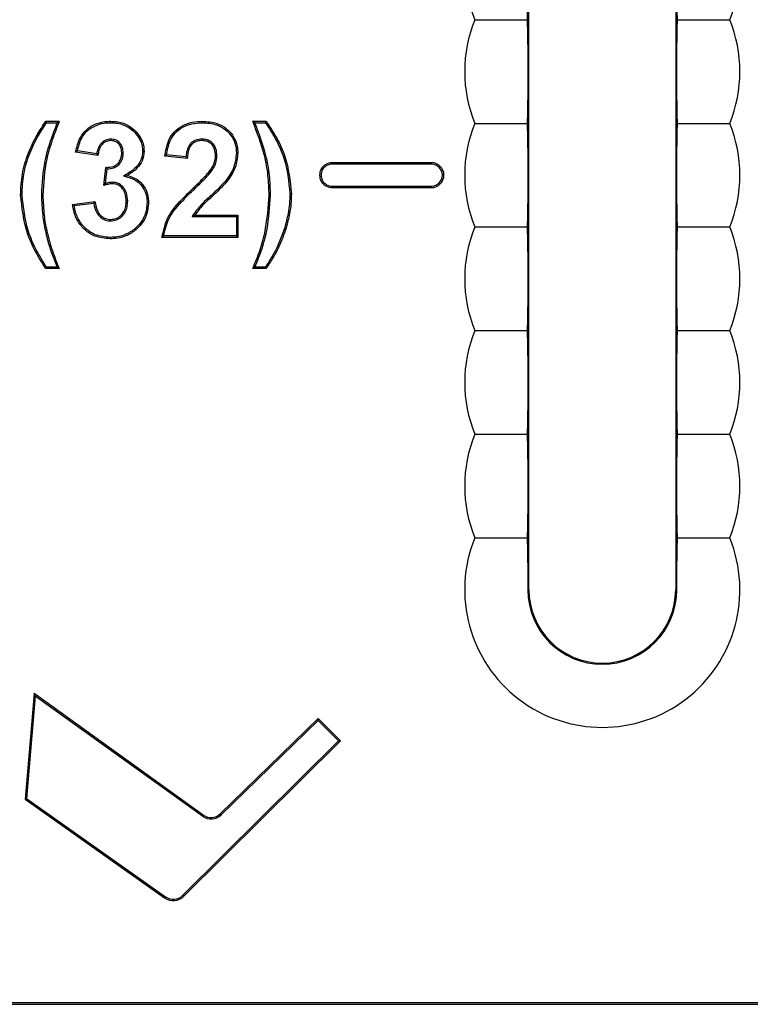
# Model space of a CAD drawing. Header units: inches. Extents: x 0.3 to 33.8, y 0.2 to 21.7.
# Tile 79 of 192: x 12.3193 to 12.4074, y 15.4373 to 15.5561. Entities that reach past the tile are written whole.
import ezdxf

# ---------------------------------------------------------------- set-up
doc = ezdxf.new("R2010")
doc.units = ezdxf.units.IN
doc.header["$MEASUREMENT"] = 0

msp = doc.modelspace()

# ---------------------------------------------------------------- linework, layer by layer
at = {"color": 7, "linetype": 'Continuous', "lineweight": 25}
for p, q in [((12.38070027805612, 15.48730063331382), (12.38070027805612, 15.58695394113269)), ((12.39840027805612, 15.58695394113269), (12.39840027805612, 15.48730063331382)), ((12.37417180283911, 15.55605063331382), (12.38048840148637, 15.55605063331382)), ((12.32252844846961, 15.54362565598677), (12.3224374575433, 15.54380063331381)), ((12.3224374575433, 15.54380063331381), (12.32405284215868, 15.54380063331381)), ((12.32252844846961, 15.54362565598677), (12.32379466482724, 15.54362565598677)), ((12.33023454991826, 15.54362559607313), (12.33023393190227, 15.54380063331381)), ((12.34129429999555, 15.54362563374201), (12.34129482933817, 15.54380063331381)), ((12.34738617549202, 15.54380063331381), (12.3490015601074, 15.54380063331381)), ((12.34764437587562, 15.54362565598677), (12.34891147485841, 15.54362565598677)), ((12.37417180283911, 15.54355063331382), (12.38048840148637, 15.54355063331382)), ((12.33319666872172, 15.5424218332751), (12.33332447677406, 15.54254141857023)), ((12.33025607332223, 15.54164247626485), (12.33025636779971, 15.54146729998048)), ((12.34123899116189, 15.54164246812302), (12.34123873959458, 15.54146729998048)), ((12.32050210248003, 15.53991854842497), (12.32033970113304, 15.53998372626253)), ((12.32871950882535, 15.53967242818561), (12.32602720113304, 15.54007627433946)), ((12.32857142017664, 15.53987157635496), (12.32623793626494, 15.54022159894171)), ((12.33176642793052, 15.53997447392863), (12.33159130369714, 15.539975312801)), ((12.33410855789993, 15.54021200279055), (12.33428361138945, 15.54021088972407)), ((12.3393273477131, 15.53950507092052), (12.33699186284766, 15.53973375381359)), ((12.3430741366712, 15.53962899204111), (12.34289899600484, 15.53963036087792)), ((12.34541628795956, 15.53999239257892), (12.34559130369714, 15.53999213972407)), ((12.33948873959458, 15.53931345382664), (12.33679643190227, 15.53957707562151)), ((12.35695027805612, 15.53862565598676), (12.35695027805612, 15.53880063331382)), ((12.36895027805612, 15.53880063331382), (12.35695027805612, 15.53880063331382)), ((12.36895027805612, 15.53862565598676), (12.35695027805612, 15.53862565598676)), ((12.36895027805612, 15.53862565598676), (12.36895027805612, 15.53880063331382)), ((12.3294374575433, 15.53606305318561), (12.32968986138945, 15.53823653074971)), ((12.329641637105, 15.53630439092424), (12.32984559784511, 15.5380607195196)), ((12.33180279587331, 15.53720159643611), (12.33226998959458, 15.53726898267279)), ((12.34251259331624, 15.53791617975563), (12.34236614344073, 15.53801217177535)), ((12.33050960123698, 15.53643729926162), (12.33050596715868, 15.53626217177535)), ((12.34409563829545, 15.53658814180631), (12.34423393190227, 15.53648092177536)), ((12.31956116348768, 15.53492440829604), (12.31938617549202, 15.53492443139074)), ((12.34034480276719, 15.53562563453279), (12.34022351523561, 15.53575175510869)), ((12.35187785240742, 15.53506536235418), (12.35205284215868, 15.53506465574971)), ((12.35695027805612, 15.53597561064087), (12.35695027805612, 15.53580063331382)), ((12.35695027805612, 15.53597561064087), (12.36895027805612, 15.53597561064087)), ((12.35695027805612, 15.53580063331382), (12.36895027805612, 15.53580063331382)), ((12.36895027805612, 15.53597561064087), (12.36895027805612, 15.53580063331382)), ((12.32190349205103, 15.53487096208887), (12.32207848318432, 15.53487114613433)), ((12.32566822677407, 15.53377739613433), (12.32836053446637, 15.53410832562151)), ((12.32586378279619, 15.53362513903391), (12.3282117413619, 15.53391374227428)), ((12.33230480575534, 15.53417451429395), (12.3321297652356, 15.53417282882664)), ((12.33464705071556, 15.53399586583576), (12.33482207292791, 15.53399614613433)), ((12.34953552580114, 15.53487110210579), (12.34936053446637, 15.53487114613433)), ((12.33025124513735, 15.53177941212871), (12.33025356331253, 15.53195447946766)), ((12.34007689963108, 15.53231796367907), (12.34038897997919, 15.53249294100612)), ((12.34007689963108, 15.53231796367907), (12.34541632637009, 15.53231796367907)), ((12.34038897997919, 15.53249294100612), (12.34559130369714, 15.53249294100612)), ((12.34541632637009, 15.53231796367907), (12.34559130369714, 15.53249294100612)), ((12.34541632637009, 15.53231796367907), (12.34541632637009, 15.52997561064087)), ((12.34559130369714, 15.53249294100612), (12.34559130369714, 15.52980063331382)), ((12.35124293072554, 15.53097245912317), (12.35141061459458, 15.53092242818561)), ((12.37417180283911, 15.53105063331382), (12.38048840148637, 15.53105063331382)), ((12.33019711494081, 15.52979615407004), (12.33019747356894, 15.52962114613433)), ((12.34559130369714, 15.52980063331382), (12.3364374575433, 15.52980063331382)), ((12.34541632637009, 15.52997561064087), (12.33663820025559, 15.52997561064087)), ((12.34541632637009, 15.52997561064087), (12.34559130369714, 15.52980063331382)), ((12.32286170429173, 15.52868992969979), (12.32302920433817, 15.52874053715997)), ((12.32405284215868, 15.52603140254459), (12.3224374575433, 15.52603140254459)), ((12.32379126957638, 15.52620637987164), (12.32252965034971, 15.52620637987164)), ((12.3490015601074, 15.52603140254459), (12.34738617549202, 15.52603140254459)), ((12.34890894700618, 15.52620637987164), (12.34764853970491, 15.52620637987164)), ((12.37417180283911, 15.51855063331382), (12.38048840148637, 15.51855063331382)), ((12.37417180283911, 15.50605063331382), (12.38048840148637, 15.50605063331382)), ((12.37417180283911, 15.49355063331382), (12.38048840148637, 15.49355063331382)), ((12.3805698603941, 15.48730063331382), (12.38070027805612, 15.48730063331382)), ((12.39853069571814, 15.48730063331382), (12.39840027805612, 15.48730063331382)), ((12.3210074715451, 15.4748037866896), (12.31992458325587, 15.46203649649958)), ((12.32115575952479, 15.47448171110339), (12.32010740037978, 15.46212152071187)), ((12.32115575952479, 15.47448171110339), (12.3210074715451, 15.4748037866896)), ((12.34142888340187, 15.46012521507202), (12.3210074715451, 15.4748037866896)), ((12.34132675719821, 15.45998313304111), (12.32115575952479, 15.47448171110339)), ((12.35527683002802, 15.47176078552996), (12.34347060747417, 15.46027692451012)), ((12.35527504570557, 15.47151494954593), (12.3435926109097, 15.46015149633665)), ((12.35527504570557, 15.47151494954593), (12.35527683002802, 15.47176078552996)), ((12.35771421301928, 15.46907248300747), (12.35527504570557, 15.47151494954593)), ((12.35796199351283, 15.46907199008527), (12.35527683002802, 15.47176078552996)), ((12.3389686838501, 15.45045037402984), (12.35771421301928, 15.46907248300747)), ((12.33909200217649, 15.45032623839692), (12.35796199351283, 15.46907199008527)), ((12.35771421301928, 15.46907248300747), (12.35796199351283, 15.46907199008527)), ((12.32010740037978, 15.46212152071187), (12.31992458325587, 15.46203649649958)), ((12.31992458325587, 15.46203649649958), (12.33675874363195, 15.45013147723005)), ((12.32010740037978, 15.46212152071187), (12.33685977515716, 15.45027433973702)), ((12.34132675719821, 15.45998313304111), (12.34142888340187, 15.46012521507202)), ((12.3435926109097, 15.46015149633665), (12.34347060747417, 15.46027692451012)), ((12.33685977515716, 15.45027433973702), (12.33675874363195, 15.45013147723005)), ((12.3389686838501, 15.45045037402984), (12.33909200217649, 15.45032623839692)), ((12.24523036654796, 15.43751882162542), (12.53955027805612, 15.43751882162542)), ((12.24610895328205, 15.43730063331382), (12.53955027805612, 15.43730063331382))]:
    msp.add_line(p, q, dxfattribs=at)
at = {"color": 7, "linetype": 'Continuous', "lineweight": 25, "flags": 128}
for points in [[(12.34764437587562, 15.54362565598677), (12.34751534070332, 15.54371314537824), (12.34738617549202, 15.54380063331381)], [(12.34891147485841, 15.54362565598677), (12.34895654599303, 15.54371314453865), (12.3490015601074, 15.54380063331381)], [(12.32252965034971, 15.52620637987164), (12.32248352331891, 15.52611889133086), (12.3224374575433, 15.52603140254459)], [(12.32379126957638, 15.52620637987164), (12.32392198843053, 15.52611889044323), (12.32405284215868, 15.52603140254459)], [(12.34764853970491, 15.52620637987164), (12.3475173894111, 15.526118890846), (12.34738617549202, 15.52603140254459)], [(12.34890894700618, 15.52620637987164), (12.3489552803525, 15.52611889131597), (12.3490015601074, 15.52603140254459)]]:
    msp.add_lwpolyline(points, dxfattribs=at)
at = {"color": 7, "linetype": 'Continuous', "lineweight": 25}
for centre, radius, start, end in [((12.38955027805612, 15.56230063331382), 0.01660000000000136, 157.8825750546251, 202.1174249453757), ((12.38955027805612, 15.56230063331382), 0.01659999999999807, 337.8825750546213, 22.11742494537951), ((12.38955027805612, 15.54980063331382), 0.01660000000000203, 157.8825750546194, 202.1174249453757), ((12.38955027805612, 15.54980063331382), 0.01659999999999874, 337.8825750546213, 22.1174249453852), ((12.38955027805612, 15.53730063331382), 0.01660000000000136, 157.8825750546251, 202.1174249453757), ((12.38955027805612, 15.53730063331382), 0.01659999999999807, 337.8825750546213, 22.11742494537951), ((12.35695027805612, 15.53730063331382), 0.001500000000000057, 90, 270.0000000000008), ((12.35695027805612, 15.53730063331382), 0.001325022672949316, 90, 270.0000000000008), ((12.36895027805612, 15.53730063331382), 0.001500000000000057, 270.0000000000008, 90), ((12.36895027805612, 15.53730063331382), 0.001325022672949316, 270.0000000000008, 90), ((12.38955027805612, 15.52480063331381), 0.01660000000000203, 157.8825750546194, 202.1174249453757), ((12.38955027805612, 15.52480063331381), 0.01659999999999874, 337.8825750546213, 22.1174249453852), ((12.38955027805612, 15.51230063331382), 0.01660000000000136, 157.8825750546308, 202.1174249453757), ((12.38955027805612, 15.51230063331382), 0.01659999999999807, 337.8825750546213, 22.11742494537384), ((12.38955027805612, 15.49980063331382), 0.01660000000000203, 157.8825750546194, 202.1174249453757), ((12.38955027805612, 15.49980063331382), 0.01659999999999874, 337.8825750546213, 22.1174249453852), ((12.38955027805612, 15.48730063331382), 0.01660000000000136, 157.8825750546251, 22.11742494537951), ((12.38955027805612, 15.48730063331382), 0.008980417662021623, 180, 0), ((12.38955027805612, 15.48730063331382), 0.008850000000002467, 180, 0), ((12.38955027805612, 15.48730063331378), 0.008850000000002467, 180, 0), ((12.34235920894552, 15.46141952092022), 0.001768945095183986, 234.2920472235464, 314.2070111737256), ((12.34235920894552, 15.46141952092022), 0.001593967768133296, 234.2920472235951, 314.2070111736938), ((12.33780948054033, 15.45161726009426), 0.001819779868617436, 234.732274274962, 314.8107605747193), ((12.33780948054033, 15.45161726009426), 0.001644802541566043, 234.7322742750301, 314.8107605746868)]:
    msp.add_arc(centre, radius, start, end, dxfattribs=at)
for points, knots in [([(12.38048840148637, 15.56855063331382), (12.38050945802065, 15.56758621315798), (12.3805479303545, 15.56582412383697), (12.38057564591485, 15.56284768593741), (12.38056100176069, 15.55956221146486), (12.3805196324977, 15.55738995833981), (12.380490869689, 15.55615648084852), (12.38048840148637, 15.55605063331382)], [0, 0, 0, 0, 0.2519807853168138, 0.4603933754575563, 0.6701424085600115, 0.9716941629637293, 0.9999999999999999, 0.9999999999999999, 0.9999999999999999, 0.9999999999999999]), ([(12.39861215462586, 15.55605063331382), (12.39859109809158, 15.55701505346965), (12.39855262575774, 15.55877714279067), (12.39852491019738, 15.56175358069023), (12.39853955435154, 15.56503905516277), (12.39858092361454, 15.56721130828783), (12.39860968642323, 15.56844478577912), (12.39861215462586, 15.56855063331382)], [0, 0, 0, 0, 0.251980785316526, 0.46039337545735, 0.6701424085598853, 0.9716941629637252, 1, 1, 1, 1]), ([(12.38048840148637, 15.55605063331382), (12.38050867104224, 15.55512410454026), (12.3805464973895, 15.55339504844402), (12.38057539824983, 15.55046009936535), (12.38056236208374, 15.5471792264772), (12.38052115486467, 15.54496196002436), (12.38049193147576, 15.54370273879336), (12.38048840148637, 15.54355063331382)], [0, 0, 0, 0, 0.2423631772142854, 0.452289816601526, 0.6637081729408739, 0.959378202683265, 1, 1, 1, 1]), ([(12.39861215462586, 15.54355063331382), (12.39859109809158, 15.54451505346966), (12.39855262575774, 15.54627714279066), (12.39852491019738, 15.54925358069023), (12.39853955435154, 15.55253905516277), (12.39858092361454, 15.55471130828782), (12.39860968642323, 15.55594478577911), (12.39861215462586, 15.55605063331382)], [0, 0, 0, 0, 0.2519807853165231, 0.460393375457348, 0.6701424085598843, 0.9716941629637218, 1, 1, 1, 1]), ([(12.39861215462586, 15.55605063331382), (12.40026971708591, 15.55605063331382), (12.40240802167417, 15.55605063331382), (12.40446605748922, 15.55605063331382), (12.40492875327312, 15.55605063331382)], [0, 0, 0, 0, 0.7751760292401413, 1, 1, 1, 1]), ([(12.32033970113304, 15.53998372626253), (12.32049530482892, 15.54035404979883), (12.32080659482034, 15.54109489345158), (12.32148270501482, 15.54238619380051), (12.32207257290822, 15.54326006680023), (12.3224374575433, 15.54380063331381)], [0, 0, 0, 0, 0.2759974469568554, 0.5521414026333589, 1, 1, 1, 1]), ([(12.32050210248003, 15.53991854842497), (12.32065776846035, 15.54028885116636), (12.32096918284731, 15.54102965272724), (12.3216261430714, 15.54228157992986), (12.32218935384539, 15.54312053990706), (12.32252844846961, 15.54362565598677)], [0, 0, 0, 0, 0.2845467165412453, 0.5692441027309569, 1, 1, 1, 1]), ([(12.32379466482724, 15.54362565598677), (12.32350919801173, 15.54287507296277), (12.32293803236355, 15.5413732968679), (12.32208994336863, 15.5384781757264), (12.32197587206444, 15.53627127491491), (12.32190349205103, 15.53487096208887)], [0, 0, 0, 0, 0.2674999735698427, 0.5352173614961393, 1, 1, 1, 1]), ([(12.32405284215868, 15.54380063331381), (12.32376374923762, 15.5430515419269), (12.32318535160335, 15.54155281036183), (12.32228473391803, 15.5386069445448), (12.32215933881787, 15.53633567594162), (12.32207848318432, 15.53487114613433)], [0, 0, 0, 0, 0.2619561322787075, 0.5241041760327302, 1, 1, 1, 1]), ([(12.32379466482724, 15.54362565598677), (12.32383761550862, 15.54365481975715), (12.32392351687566, 15.54371314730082), (12.32400973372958, 15.54377147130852), (12.32405284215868, 15.54380063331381)], [0, 0, 0, 0, 0.4999999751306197, 1, 1, 1, 1]), ([(12.32602720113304, 15.54007627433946), (12.32617417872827, 15.54069037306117), (12.32641243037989, 15.54168583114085), (12.32727980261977, 15.54282974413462), (12.32831126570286, 15.54346936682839), (12.32933293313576, 15.54376897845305), (12.32999389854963, 15.54379220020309), (12.33023393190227, 15.54380063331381)], [0, 0, 0, 0, 0.3031511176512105, 0.4914099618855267, 0.67942786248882, 0.8835824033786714, 1, 1, 1, 1]), ([(12.32623793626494, 15.54022159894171), (12.32637376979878, 15.5407499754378), (12.32660116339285, 15.54163450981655), (12.32737914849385, 15.5426774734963), (12.3283453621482, 15.54328851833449), (12.32933060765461, 15.54359189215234), (12.3299818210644, 15.54361617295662), (12.33023454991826, 15.54362559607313)], [0, 0, 0, 0, 0.2816635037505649, 0.4715218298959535, 0.6612041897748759, 0.8685170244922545, 0.9999999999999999, 0.9999999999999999, 0.9999999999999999, 0.9999999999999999]), ([(12.33023393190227, 15.54380063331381), (12.33053319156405, 15.54378697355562), (12.33129861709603, 15.54375203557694), (12.33242011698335, 15.54337124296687), (12.3330453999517, 15.54279749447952), (12.33332447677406, 15.54254141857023)], [0, 0, 0, 0, 0.2622320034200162, 0.6707187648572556, 1, 1, 1, 1]), ([(12.33023454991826, 15.54362559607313), (12.33052051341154, 15.54361275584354), (12.33125494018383, 15.54357977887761), (12.33233079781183, 15.54321737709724), (12.33293019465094, 15.54266666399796), (12.33319666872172, 15.5424218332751)], [0, 0, 0, 0, 0.261540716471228, 0.6717028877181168, 1, 1, 1, 1]), ([(12.33679643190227, 15.53957707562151), (12.33690025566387, 15.540240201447), (12.33706726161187, 15.54130687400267), (12.33787973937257, 15.54257997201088), (12.33889042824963, 15.54331226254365), (12.3400634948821, 15.5437365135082), (12.34088906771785, 15.54377950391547), (12.34129482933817, 15.54380063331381)], [0, 0, 0, 0, 0.289144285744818, 0.4651036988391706, 0.6413562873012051, 0.8237298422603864, 1, 1, 1, 1]), ([(12.33699186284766, 15.53973375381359), (12.33709303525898, 15.54031521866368), (12.33725936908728, 15.5412711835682), (12.33798982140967, 15.54243237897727), (12.3389300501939, 15.54313015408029), (12.34006150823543, 15.54355853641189), (12.34087752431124, 15.54360294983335), (12.34129429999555, 15.54362563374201)], [0, 0, 0, 0, 0.2717156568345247, 0.4467176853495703, 0.6220911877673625, 0.8069851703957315, 1, 1, 1, 1]), ([(12.34129429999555, 15.54362563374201), (12.3418810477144, 15.54358805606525), (12.34287754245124, 15.54352423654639), (12.3441287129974, 15.54283879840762), (12.34496052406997, 15.54192457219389), (12.34536848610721, 15.54090743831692), (12.34540299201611, 15.54024690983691), (12.34541628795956, 15.53999239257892)], [0, 0, 0, 0, 0.2830854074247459, 0.4807741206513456, 0.6783583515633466, 0.8760638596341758, 1, 1, 1, 1]), ([(12.34129482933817, 15.54380063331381), (12.34190137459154, 15.54376102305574), (12.34293731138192, 15.54369337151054), (12.34424067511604, 15.54297731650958), (12.34511189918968, 15.54201880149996), (12.3455405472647, 15.54095250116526), (12.34557717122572, 15.54025953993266), (12.34559130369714, 15.53999213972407)], [0, 0, 0, 0, 0.2802385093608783, 0.4786277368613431, 0.6769197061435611, 0.8753296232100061, 1, 1, 1, 1]), ([(12.34936053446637, 15.53487114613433), (12.34933695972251, 15.53567541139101), (12.34928978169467, 15.53728491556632), (12.348725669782, 15.54031642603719), (12.34791120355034, 15.54243496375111), (12.34738617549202, 15.54380063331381)], [0, 0, 0, 0, 0.2619609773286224, 0.5242390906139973, 1, 1, 1, 1]), ([(12.34953552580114, 15.53487110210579), (12.34951202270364, 15.53567531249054), (12.34946498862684, 15.53728468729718), (12.34891977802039, 15.54025434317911), (12.34813940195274, 15.54231713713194), (12.34764437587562, 15.54362565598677)], [0, 0, 0, 0, 0.2675193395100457, 0.535356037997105, 1, 1, 1, 1]), ([(12.34891147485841, 15.54362565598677), (12.34935499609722, 15.54295398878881), (12.35024244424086, 15.54161004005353), (12.35149805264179, 15.5387841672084), (12.3517291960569, 15.53652092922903), (12.35187785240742, 15.53506536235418)], [0, 0, 0, 0, 0.2628299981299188, 0.5259003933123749, 1, 1, 1, 1]), ([(12.3490015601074, 15.54380063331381), (12.34944839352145, 15.54313140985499), (12.35034254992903, 15.54179222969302), (12.35164737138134, 15.53891627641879), (12.35189262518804, 15.53658657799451), (12.35205284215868, 15.53506465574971)], [0, 0, 0, 0, 0.2572513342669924, 0.5147845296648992, 1, 1, 1, 1]), ([(12.38048840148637, 15.54355063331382), (12.38050867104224, 15.54262410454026), (12.3805464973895, 15.54089504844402), (12.38057539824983, 15.53796009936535), (12.38056236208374, 15.5346792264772), (12.38052115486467, 15.53246196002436), (12.38049193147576, 15.53120273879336), (12.38048840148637, 15.53105063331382)], [0, 0, 0, 0, 0.2423631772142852, 0.4522898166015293, 0.6637081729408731, 0.959378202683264, 1, 1, 1, 1]), ([(12.39861215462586, 15.53105063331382), (12.39859109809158, 15.53201505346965), (12.39855262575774, 15.53377714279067), (12.39852491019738, 15.53675358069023), (12.39853955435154, 15.54003905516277), (12.39858092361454, 15.54221130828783), (12.39860968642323, 15.54344478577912), (12.39861215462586, 15.54355063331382)], [0, 0, 0, 0, 0.2519807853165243, 0.4603933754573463, 0.6701424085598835, 0.971694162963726, 1, 1, 1, 1]), ([(12.39861215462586, 15.54355063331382), (12.40026971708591, 15.54355063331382), (12.40240802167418, 15.54355063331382), (12.40446605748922, 15.54355063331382), (12.40492875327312, 15.54355063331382)], [0, 0, 0, 0, 0.7751760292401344, 0.9999999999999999, 0.9999999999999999, 0.9999999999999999, 0.9999999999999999]), ([(12.33319666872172, 15.5424218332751), (12.33345023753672, 15.54209974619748), (12.33382882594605, 15.54161885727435), (12.33407496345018, 15.54082997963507), (12.33409720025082, 15.54042092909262), (12.33410855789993, 15.54021200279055)], [0, 0, 0, 0, 0.4980661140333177, 0.7436326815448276, 0.9999999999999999, 0.9999999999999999, 0.9999999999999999, 0.9999999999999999]), ([(12.33332447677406, 15.54254141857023), (12.33357830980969, 15.54222094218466), (12.3339708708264, 15.54172531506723), (12.33424400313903, 15.54089711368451), (12.33427020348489, 15.54044318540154), (12.33428361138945, 15.54021088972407)], [0, 0, 0, 0, 0.4718407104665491, 0.7297169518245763, 1, 1, 1, 1]), ([(12.33025607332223, 15.54164247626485), (12.33005389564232, 15.54162098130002), (12.32965530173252, 15.54157860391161), (12.32917151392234, 15.54123729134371), (12.32879035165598, 15.54073416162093), (12.32863311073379, 15.54025182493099), (12.32858180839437, 15.53993560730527), (12.32857142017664, 15.53987157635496)], [0, 0, 0, 0, 0.2249051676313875, 0.4434012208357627, 0.6401604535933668, 0.9271360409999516, 1, 1, 1, 1]), ([(12.33025636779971, 15.54146729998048), (12.33008546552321, 15.54145039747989), (12.32974215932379, 15.54141644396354), (12.32931723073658, 15.54112896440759), (12.32897019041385, 15.54069107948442), (12.32879095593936, 15.54018350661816), (12.32873940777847, 15.53981477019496), (12.32871950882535, 15.53967242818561)], [0, 0, 0, 0, 0.1954191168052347, 0.3925552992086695, 0.5703781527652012, 0.8341546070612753, 1, 1, 1, 1]), ([(12.33176642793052, 15.53997447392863), (12.33174943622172, 15.54021414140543), (12.33172033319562, 15.54062463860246), (12.33142861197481, 15.54113803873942), (12.33104696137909, 15.54147308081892), (12.3306273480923, 15.54162533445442), (12.33036165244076, 15.5416376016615), (12.33025607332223, 15.54164247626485)], [0, 0, 0, 0, 0.2819487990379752, 0.4829157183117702, 0.6843766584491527, 0.8745811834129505, 1, 1, 1, 1]), ([(12.33159130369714, 15.539975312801), (12.33157097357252, 15.54022822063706), (12.33153872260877, 15.5406294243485), (12.33123137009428, 15.54109144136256), (12.33088429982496, 15.54135955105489), (12.33053462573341, 15.54145564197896), (12.33032667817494, 15.54146435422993), (12.33025636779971, 15.54146729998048)], [0, 0, 0, 0, 0.3321121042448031, 0.5268504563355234, 0.7220126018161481, 0.9060080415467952, 1, 1, 1, 1]), ([(12.34123899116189, 15.54164246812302), (12.34099027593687, 15.54162257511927), (12.34055584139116, 15.54158782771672), (12.34001773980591, 15.54125831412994), (12.33961650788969, 15.54077335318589), (12.33940620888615, 15.54015640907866), (12.33935160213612, 15.53970539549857), (12.3393273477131, 15.53950507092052)], [0, 0, 0, 0, 0.2303493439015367, 0.4023545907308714, 0.574282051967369, 0.8109108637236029, 1, 1, 1, 1]), ([(12.34123873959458, 15.54146729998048), (12.34098854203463, 15.54144552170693), (12.34057200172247, 15.54140926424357), (12.34008187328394, 15.54107714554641), (12.33973288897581, 15.54060971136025), (12.33955006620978, 15.5399940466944), (12.33950830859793, 15.53953062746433), (12.33948873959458, 15.53931345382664)], [0, 0, 0, 0, 0.2370883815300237, 0.3947155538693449, 0.5522833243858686, 0.7901851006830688, 1, 1, 1, 1]), ([(12.34289899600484, 15.53963036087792), (12.34288251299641, 15.5399095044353), (12.34285584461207, 15.54036113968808), (12.34255671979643, 15.54091858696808), (12.3421753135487, 15.54126005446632), (12.3417119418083, 15.54144287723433), (12.34139507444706, 15.54145923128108), (12.34123873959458, 15.54146729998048)], [0, 0, 0, 0, 0.2955569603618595, 0.4781910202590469, 0.6616268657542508, 0.8330547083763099, 1, 1, 1, 1]), ([(12.3430741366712, 15.53962899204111), (12.34305626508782, 15.53992386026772), (12.34302667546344, 15.54041206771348), (12.34270187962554, 15.54102276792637), (12.34227614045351, 15.54140770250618), (12.34176136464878, 15.54161436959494), (12.34141015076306, 15.54163326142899), (12.34123899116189, 15.54164246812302)], [0, 0, 0, 0, 0.2845587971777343, 0.4711383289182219, 0.6584573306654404, 0.8335535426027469, 1, 1, 1, 1]), ([(12.31938617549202, 15.53492443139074), (12.31942754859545, 15.53577312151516), (12.31949023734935, 15.53705906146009), (12.31988674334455, 15.53874464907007), (12.32018821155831, 15.53956932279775), (12.32033970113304, 15.53998372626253)], [0, 0, 0, 0, 0.4912553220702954, 0.744352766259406, 1, 1, 1, 1]), ([(12.31956116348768, 15.53492440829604), (12.31960195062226, 15.53576216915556), (12.31966375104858, 15.53703153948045), (12.32005499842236, 15.53869544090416), (12.32035257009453, 15.53950948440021), (12.32050210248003, 15.53991854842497)], [0, 0, 0, 0, 0.4912594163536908, 0.7443533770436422, 0.9999999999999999, 0.9999999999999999, 0.9999999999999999, 0.9999999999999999]), ([(12.32623793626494, 15.54022159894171), (12.32620275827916, 15.54019738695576), (12.32613240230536, 15.5401489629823), (12.32606226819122, 15.54010050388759), (12.32602720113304, 15.54007627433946)], [0, 0, 0, 0, 0.4999999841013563, 1, 1, 1, 1]), ([(12.32857142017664, 15.53987157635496), (12.32859592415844, 15.5398384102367), (12.32864493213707, 15.53977207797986), (12.32869464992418, 15.53970564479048), (12.32871950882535, 15.53967242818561)], [0, 0, 0, 0, 0.4999998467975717, 1, 1, 1, 1]), ([(12.32968986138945, 15.53823653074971), (12.32999550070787, 15.53824895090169), (12.33046880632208, 15.53826818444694), (12.33103269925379, 15.53858715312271), (12.33136044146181, 15.53897654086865), (12.33156402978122, 15.53945537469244), (12.33158218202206, 15.53980142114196), (12.33159130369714, 15.539975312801)], [0, 0, 0, 0, 0.3083721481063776, 0.4775376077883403, 0.6468291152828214, 0.8225282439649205, 1, 1, 1, 1]), ([(12.32984559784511, 15.5380607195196), (12.33011647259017, 15.53808436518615), (12.33057200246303, 15.53812413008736), (12.33113955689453, 15.53844508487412), (12.33150682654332, 15.53887481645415), (12.33173496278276, 15.53940307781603), (12.33175597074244, 15.53978457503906), (12.33176642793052, 15.53997447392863)], [0, 0, 0, 0, 0.2647545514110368, 0.4452375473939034, 0.6258395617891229, 0.8137531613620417, 1, 1, 1, 1]), ([(12.33410855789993, 15.54021200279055), (12.33407493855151, 15.53987012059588), (12.33400745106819, 15.53918382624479), (12.33336410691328, 15.53819956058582), (12.3325431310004, 15.53761858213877), (12.33197571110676, 15.53729898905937), (12.33180279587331, 15.53720159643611)], [0, 0, 0, 0, 0.2545786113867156, 0.5110411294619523, 0.8509949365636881, 1, 1, 1, 1]), ([(12.33428361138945, 15.54021088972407), (12.33423811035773, 15.53980584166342), (12.33415126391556, 15.53903273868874), (12.33339773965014, 15.53797782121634), (12.33267850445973, 15.53752575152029), (12.33226998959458, 15.53726898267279)], [0, 0, 0, 0, 0.3222345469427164, 0.6150393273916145, 1, 1, 1, 1]), ([(12.33699186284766, 15.53973375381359), (12.33695921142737, 15.53970764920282), (12.33689390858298, 15.53965543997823), (12.33682892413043, 15.53960319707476), (12.33679643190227, 15.53957707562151)], [0, 0, 0, 0, 0.4999999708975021, 1, 1, 1, 1]), ([(12.34236614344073, 15.53801217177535), (12.34244725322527, 15.53814774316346), (12.34260969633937, 15.53841925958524), (12.34283800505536, 15.53895274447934), (12.34287565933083, 15.53937108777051), (12.34289899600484, 15.53963036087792)], [0, 0, 0, 0, 0.2749384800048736, 0.5506347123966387, 0.9999999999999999, 0.9999999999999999, 0.9999999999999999, 0.9999999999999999]), ([(12.34251259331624, 15.53791617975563), (12.34259374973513, 15.53805170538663), (12.34275626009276, 15.53832308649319), (12.3430032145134, 15.53888443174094), (12.34304625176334, 15.53933624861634), (12.3430741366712, 15.53962899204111)], [0, 0, 0, 0, 0.2599282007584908, 0.5204890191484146, 1, 1, 1, 1]), ([(12.34541628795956, 15.53999239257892), (12.34535637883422, 15.53941128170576), (12.34526258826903, 15.53850152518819), (12.34467940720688, 15.53739250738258), (12.34429173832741, 15.53685834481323), (12.34409563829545, 15.53658814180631)], [0, 0, 0, 0, 0.4663153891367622, 0.7300387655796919, 1, 1, 1, 1]), ([(12.34559130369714, 15.53999213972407), (12.34552863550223, 15.53938718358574), (12.34543116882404, 15.53844630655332), (12.34483044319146, 15.53730307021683), (12.34443429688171, 15.53675707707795), (12.34423393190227, 15.53648092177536)], [0, 0, 0, 0, 0.4709066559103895, 0.7323923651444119, 1, 1, 1, 1]), ([(12.3393273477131, 15.53950507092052), (12.33934672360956, 15.53948188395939), (12.33938308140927, 15.5394383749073), (12.33943700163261, 15.53937449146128), (12.33947149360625, 15.53933379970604), (12.33948873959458, 15.53931345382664)], [0, 0, 0, 0, 0.3632546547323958, 0.6816272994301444, 1, 1, 1, 1]), ([(12.32984559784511, 15.5380607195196), (12.32982894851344, 15.53807927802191), (12.3297946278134, 15.5381175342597), (12.32974272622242, 15.53817622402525), (12.32970748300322, 15.53821642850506), (12.32968986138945, 15.53823653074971)], [0, 0, 0, 0, 0.3202282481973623, 0.6601140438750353, 1, 1, 1, 1]), ([(12.33226998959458, 15.53726898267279), (12.33266252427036, 15.53714433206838), (12.33344804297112, 15.53689488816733), (12.33428191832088, 15.53602823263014), (12.3347553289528, 15.53502248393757), (12.33480004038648, 15.53433494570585), (12.33482207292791, 15.53399614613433)], [0, 0, 0, 0, 0.2714696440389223, 0.5432500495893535, 0.7749264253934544, 0.9999999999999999, 0.9999999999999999, 0.9999999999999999, 0.9999999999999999]), ([(12.34022351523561, 15.53575175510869), (12.34051144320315, 15.53603147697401), (12.3410275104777, 15.53653283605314), (12.34176580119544, 15.53726582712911), (12.34216575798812, 15.53776305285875), (12.34236614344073, 15.53801217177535)], [0, 0, 0, 0, 0.3864093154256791, 0.6925801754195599, 1, 1, 1, 1]), ([(12.34034480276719, 15.53562563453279), (12.34063272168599, 15.53590536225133), (12.34115344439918, 15.53641127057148), (12.34190112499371, 15.53715347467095), (12.3423084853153, 15.53766158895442), (12.34251259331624, 15.53791617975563)], [0, 0, 0, 0, 0.3815989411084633, 0.6901499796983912, 1, 1, 1, 1]), ([(12.329641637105, 15.53630439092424), (12.3296211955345, 15.53628058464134), (12.3295803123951, 15.53623297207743), (12.32951225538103, 15.53615255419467), (12.32946459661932, 15.53609552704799), (12.3294374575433, 15.53606305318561)], [0, 0, 0, 0, 0.3009702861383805, 0.6019405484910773, 1, 1, 1, 1]), ([(12.33050596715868, 15.53626217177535), (12.33040425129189, 15.53625837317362), (12.33020077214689, 15.53625077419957), (12.32984293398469, 15.53618042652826), (12.32959135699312, 15.53610760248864), (12.3294374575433, 15.53606305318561)], [0, 0, 0, 0, 0.2795804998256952, 0.5592913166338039, 1, 1, 1, 1]), ([(12.33050960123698, 15.53643729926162), (12.33040789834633, 15.53643399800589), (12.33021045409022, 15.53642758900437), (12.3299209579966, 15.53637460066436), (12.32973491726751, 15.53632783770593), (12.329641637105, 15.53630439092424)], [0, 0, 0, 0, 0.3462557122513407, 0.6722149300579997, 0.9999999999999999, 0.9999999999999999, 0.9999999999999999, 0.9999999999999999]), ([(12.3321297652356, 15.53417282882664), (12.33211069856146, 15.53448374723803), (12.33207849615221, 15.5350088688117), (12.33172508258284, 15.53566847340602), (12.33129628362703, 15.53607172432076), (12.33085426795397, 15.5362398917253), (12.33060485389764, 15.53625584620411), (12.33050596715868, 15.53626217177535)], [0, 0, 0, 0, 0.3134005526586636, 0.5293137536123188, 0.7458884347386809, 0.8992508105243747, 1, 1, 1, 1]), ([(12.33230480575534, 15.53417451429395), (12.33228195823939, 15.53451683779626), (12.33224360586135, 15.53509147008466), (12.33184455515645, 15.53580419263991), (12.33136816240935, 15.53623747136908), (12.33088451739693, 15.5364130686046), (12.33061239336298, 15.53643065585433), (12.33050960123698, 15.53643729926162)], [0, 0, 0, 0, 0.3160502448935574, 0.5305293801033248, 0.7457064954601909, 0.90394317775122, 1, 1, 1, 1]), ([(12.33180279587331, 15.53720159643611), (12.33226706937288, 15.53709306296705), (12.33305656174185, 15.53690850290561), (12.33394259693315, 15.53616321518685), (12.33446719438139, 15.53530562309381), (12.33463373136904, 15.53454104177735), (12.33464445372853, 15.53410216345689), (12.33464705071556, 15.53399586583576)], [0, 0, 0, 0, 0.2998936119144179, 0.5099660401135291, 0.7195881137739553, 0.9320834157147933, 1, 1, 1, 1]), ([(12.34409563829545, 15.53658814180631), (12.34354151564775, 15.53600016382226), (12.3425957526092, 15.53499661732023), (12.34106914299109, 15.53374779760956), (12.34040940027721, 15.53279710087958), (12.34007689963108, 15.53231796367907)], [0, 0, 0, 0, 0.4123866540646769, 0.7038514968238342, 1, 1, 1, 1]), ([(12.34423393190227, 15.53648092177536), (12.343679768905, 15.53589267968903), (12.34277028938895, 15.53492727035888), (12.34134384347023, 15.53373827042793), (12.34070830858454, 15.53290940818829), (12.34038897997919, 15.53249294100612)], [0, 0, 0, 0, 0.4369321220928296, 0.71708291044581, 1, 1, 1, 1]), ([(12.3224374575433, 15.52603140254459), (12.3220028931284, 15.52670836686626), (12.32113340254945, 15.52806285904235), (12.31982560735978, 15.53098439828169), (12.319560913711, 15.53335769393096), (12.31938617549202, 15.53492443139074)], [0, 0, 0, 0, 0.2534888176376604, 0.5071886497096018, 1, 1, 1, 1]), ([(12.32252965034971, 15.52620637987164), (12.32209818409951, 15.52688554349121), (12.32123488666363, 15.52824444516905), (12.31997649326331, 15.53111637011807), (12.31972484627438, 15.53342364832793), (12.31956116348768, 15.53492440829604)], [0, 0, 0, 0, 0.2588522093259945, 0.5179233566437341, 1, 1, 1, 1]), ([(12.3364374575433, 15.52980063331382), (12.33661689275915, 15.53060637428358), (12.33703227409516, 15.53247161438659), (12.33872765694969, 15.53428919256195), (12.33985641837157, 15.53539282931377), (12.34022351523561, 15.53575175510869)], [0, 0, 0, 0, 0.3391332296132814, 0.7850722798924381, 1, 1, 1, 1]), ([(12.33663820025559, 15.52997561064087), (12.33680561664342, 15.53067304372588), (12.3372047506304, 15.5323357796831), (12.33878692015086, 15.53409839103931), (12.33991447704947, 15.53520377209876), (12.34034480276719, 15.53562563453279)], [0, 0, 0, 0, 0.3088018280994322, 0.7362081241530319, 1, 1, 1, 1]), ([(12.35187785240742, 15.53506536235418), (12.35186579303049, 15.53466355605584), (12.3518416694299, 15.53385978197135), (12.35164037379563, 15.53248620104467), (12.35139058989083, 15.53153484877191), (12.35124293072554, 15.53097245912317)], [0, 0, 0, 0, 0.2901196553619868, 0.5803559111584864, 1, 1, 1, 1]), ([(12.35205284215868, 15.53506465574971), (12.35204093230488, 15.53466286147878), (12.35201710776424, 15.53385910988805), (12.3518160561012, 15.53246866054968), (12.35156233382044, 15.53150103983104), (12.35141061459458, 15.53092242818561)], [0, 0, 0, 0, 0.2866636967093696, 0.573443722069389, 1, 1, 1, 1]), ([(12.32190349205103, 15.53487096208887), (12.32193484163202, 15.53406674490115), (12.32199119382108, 15.53262113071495), (12.32234646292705, 15.53055416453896), (12.32268952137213, 15.52931291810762), (12.32286170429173, 15.52868992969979)], [0, 0, 0, 0, 0.3844399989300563, 0.6910470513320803, 1, 1, 1, 1]), ([(12.32207848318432, 15.53487114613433), (12.32211006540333, 15.53406689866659), (12.32216650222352, 15.53262972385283), (12.32252053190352, 15.53057993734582), (12.32285922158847, 15.52935520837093), (12.32302920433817, 15.52874053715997)], [0, 0, 0, 0, 0.3876099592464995, 0.6926515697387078, 0.9999999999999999, 0.9999999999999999, 0.9999999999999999, 0.9999999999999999]), ([(12.32586378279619, 15.53362513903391), (12.32583110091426, 15.53365050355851), (12.32576573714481, 15.53370123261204), (12.32570073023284, 15.53375200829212), (12.32566822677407, 15.53377739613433)], [0, 0, 0, 0, 0.4999999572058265, 1, 1, 1, 1]), ([(12.33019747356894, 15.52962114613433), (12.3295645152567, 15.52967900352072), (12.32845784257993, 15.52978016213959), (12.32711032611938, 15.53065687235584), (12.32619860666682, 15.53178228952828), (12.3257850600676, 15.53289346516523), (12.32569423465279, 15.53358062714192), (12.32566822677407, 15.53377739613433)], [0, 0, 0, 0, 0.2775397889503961, 0.4852542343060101, 0.692582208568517, 0.9119708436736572, 1, 1, 1, 1]), ([(12.3282117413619, 15.53391374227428), (12.32822948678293, 15.53393706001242), (12.32826302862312, 15.53398113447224), (12.32831272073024, 15.53404600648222), (12.32834459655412, 15.5340875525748), (12.32836053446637, 15.53410832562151)], [0, 0, 0, 0, 0.3596685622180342, 0.6798342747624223, 1, 1, 1, 1]), ([(12.3282117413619, 15.53391374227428), (12.32830236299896, 15.53350453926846), (12.32844332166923, 15.53286803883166), (12.32901851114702, 15.53219443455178), (12.3296026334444, 15.53183471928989), (12.33004230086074, 15.53179722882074), (12.33025124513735, 15.53177941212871)], [0, 0, 0, 0, 0.3820513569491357, 0.5942670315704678, 0.807182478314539, 1, 1, 1, 1]), ([(12.32836053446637, 15.53410832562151), (12.3284201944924, 15.53375894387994), (12.32851775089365, 15.5331876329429), (12.32895108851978, 15.5324995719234), (12.32947405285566, 15.53208801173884), (12.32994910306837, 15.53196748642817), (12.33020218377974, 15.53195667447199), (12.33025356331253, 15.53195447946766)], [0, 0, 0, 0, 0.3337531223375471, 0.5457549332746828, 0.7587793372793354, 0.9510282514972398, 1, 1, 1, 1]), ([(12.33464705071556, 15.53399586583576), (12.33459652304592, 15.533474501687), (12.33449751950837, 15.53245294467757), (12.3336455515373, 15.53120579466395), (12.33251335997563, 15.53028233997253), (12.33130112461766, 15.52984618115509), (12.33049572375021, 15.52980968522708), (12.33019711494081, 15.52979615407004)], [0, 0, 0, 0, 0.2280581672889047, 0.4468554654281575, 0.6444066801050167, 0.8681609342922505, 1, 1, 1, 1]), ([(12.33482207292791, 15.53399614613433), (12.33476868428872, 15.53345053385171), (12.3346643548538, 15.5323843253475), (12.33377458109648, 15.53108255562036), (12.33259353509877, 15.53012308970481), (12.33133548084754, 15.52967258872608), (12.33050327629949, 15.52963496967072), (12.33019747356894, 15.52962114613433)], [0, 0, 0, 0, 0.2294504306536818, 0.4483806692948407, 0.6467785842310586, 0.8702048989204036, 1, 1, 1, 1]), ([(12.33025124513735, 15.53177941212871), (12.3304940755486, 15.5318024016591), (12.33097245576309, 15.53184769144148), (12.33156639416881, 15.53223922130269), (12.33201162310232, 15.53277894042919), (12.33226855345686, 15.53344725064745), (12.33229284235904, 15.53393451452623), (12.33230480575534, 15.53417451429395)], [0, 0, 0, 0, 0.205095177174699, 0.4040411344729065, 0.5857890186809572, 0.7959821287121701, 1, 1, 1, 1]), ([(12.33025356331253, 15.53195447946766), (12.33049777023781, 15.53198037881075), (12.33095386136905, 15.53202874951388), (12.33150105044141, 15.53242209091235), (12.3318923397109, 15.53292921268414), (12.33210085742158, 15.53353804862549), (12.33212042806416, 15.53396779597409), (12.3321297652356, 15.53417282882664)], [0, 0, 0, 0, 0.2234630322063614, 0.4173489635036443, 0.6028715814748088, 0.8105296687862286, 1, 1, 1, 1]), ([(12.34738617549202, 15.52603140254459), (12.34769636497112, 15.52677279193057), (12.34831745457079, 15.5282572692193), (12.34911205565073, 15.53120442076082), (12.34926358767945, 15.53344053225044), (12.34936053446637, 15.53487114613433)], [0, 0, 0, 0, 0.2643808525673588, 0.529367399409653, 1, 1, 1, 1]), ([(12.34764853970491, 15.52620637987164), (12.34795439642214, 15.52694986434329), (12.34856670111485, 15.52843827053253), (12.34930315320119, 15.5313341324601), (12.34944578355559, 15.53350512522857), (12.34953552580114, 15.53487110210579)], [0, 0, 0, 0, 0.270120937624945, 0.5407640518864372, 1, 1, 1, 1]), ([(12.33019711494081, 15.52979615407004), (12.32958921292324, 15.52985096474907), (12.32852764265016, 15.52994667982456), (12.32723452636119, 15.53078480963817), (12.32635844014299, 15.53186218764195), (12.32597664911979, 15.53287882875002), (12.32588466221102, 15.53348707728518), (12.32586378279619, 15.53362513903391)], [0, 0, 0, 0, 0.284502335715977, 0.4968222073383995, 0.7086857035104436, 0.9338767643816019, 1, 1, 1, 1]), ([(12.35124293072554, 15.53097245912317), (12.35095299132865, 15.5301418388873), (12.35036588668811, 15.52845989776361), (12.34939856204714, 15.52696369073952), (12.34890894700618, 15.52620637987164)], [0, 0, 0, 0, 0.4938462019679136, 0.9999999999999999, 0.9999999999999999, 0.9999999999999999, 0.9999999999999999]), ([(12.35141061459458, 15.53092242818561), (12.35114588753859, 15.53016082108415), (12.35071410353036, 15.5289185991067), (12.3498463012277, 15.52730812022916), (12.3492837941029, 15.52645796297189), (12.3490015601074, 15.52603140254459)], [0, 0, 0, 0, 0.4412046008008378, 0.7196283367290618, 1, 1, 1, 1]), ([(12.38048840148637, 15.53105063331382), (12.38050867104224, 15.53012410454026), (12.3805464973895, 15.52839504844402), (12.38057539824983, 15.52546009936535), (12.38056236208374, 15.5221792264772), (12.38052115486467, 15.51996196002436), (12.38049193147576, 15.51870273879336), (12.38048840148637, 15.51855063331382)], [0, 0, 0, 0, 0.2423631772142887, 0.4522898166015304, 0.6637081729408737, 0.9593782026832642, 1, 1, 1, 1]), ([(12.39861215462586, 15.51855063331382), (12.39859109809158, 15.51951505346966), (12.39855262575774, 15.52127714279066), (12.39852491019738, 15.52425358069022), (12.39853955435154, 15.52753905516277), (12.39858092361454, 15.52971130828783), (12.39860968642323, 15.53094478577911), (12.39861215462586, 15.53105063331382)], [0, 0, 0, 0, 0.2519807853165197, 0.4603933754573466, 0.6701424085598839, 0.9716941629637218, 1, 1, 1, 1]), ([(12.39861215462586, 15.53105063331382), (12.40026971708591, 15.53105063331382), (12.40240802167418, 15.53105063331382), (12.40446605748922, 15.53105063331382), (12.40492875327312, 15.53105063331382)], [0, 0, 0, 0, 0.7751760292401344, 0.9999999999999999, 0.9999999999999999, 0.9999999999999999, 0.9999999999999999]), ([(12.33663820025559, 15.52997561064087), (12.33660464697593, 15.52994644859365), (12.33653754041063, 15.52988812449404), (12.33647081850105, 15.52982979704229), (12.3364374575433, 15.52980063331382)], [0, 0, 0, 0, 0.4999999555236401, 1, 1, 1, 1]), ([(12.32286170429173, 15.52868992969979), (12.3230039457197, 15.52827184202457), (12.32328878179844, 15.52743462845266), (12.3236236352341, 15.52661613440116), (12.32379126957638, 15.52620637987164)], [0, 0, 0, 0, 0.4993799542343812, 1, 1, 1, 1]), ([(12.32302920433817, 15.52874053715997), (12.32315821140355, 15.52835989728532), (12.32337769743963, 15.52771229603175), (12.32373063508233, 15.52681328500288), (12.32394542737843, 15.52629206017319), (12.32405284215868, 15.52603140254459)], [0, 0, 0, 0, 0.4161566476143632, 0.7080276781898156, 1, 1, 1, 1]), ([(12.38048840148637, 15.51855063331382), (12.38050867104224, 15.51762410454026), (12.3805464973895, 15.51589504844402), (12.38057539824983, 15.51296009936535), (12.38056236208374, 15.5096792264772), (12.38052115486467, 15.50746196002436), (12.38049193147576, 15.50620273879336), (12.38048840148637, 15.50605063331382)], [0, 0, 0, 0, 0.2423631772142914, 0.4522898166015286, 0.6637081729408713, 0.9593782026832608, 0.9999999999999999, 0.9999999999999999, 0.9999999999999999, 0.9999999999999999]), ([(12.39861215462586, 15.50605063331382), (12.39859109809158, 15.50701505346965), (12.39855262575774, 15.50877714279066), (12.39852491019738, 15.51175358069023), (12.39853955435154, 15.51503905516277), (12.39858092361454, 15.51721130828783), (12.39860968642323, 15.51844478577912), (12.39861215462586, 15.51855063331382)], [0, 0, 0, 0, 0.2519807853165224, 0.4603933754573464, 0.6701424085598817, 0.9716941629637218, 0.9999999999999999, 0.9999999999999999, 0.9999999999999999, 0.9999999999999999]), ([(12.39861215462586, 15.51855063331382), (12.40026971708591, 15.51855063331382), (12.40240802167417, 15.51855063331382), (12.40446605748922, 15.51855063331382), (12.40492875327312, 15.51855063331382)], [0, 0, 0, 0, 0.7751760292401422, 1, 1, 1, 1]), ([(12.38048840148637, 15.50605063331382), (12.38050867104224, 15.50512410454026), (12.3805464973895, 15.50339504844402), (12.38057539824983, 15.50046009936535), (12.38056236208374, 15.4971792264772), (12.38052115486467, 15.49496196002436), (12.38049193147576, 15.49370273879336), (12.38048840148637, 15.49355063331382)], [0, 0, 0, 0, 0.2423631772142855, 0.4522898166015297, 0.6637081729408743, 0.9593782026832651, 1, 1, 1, 1]), ([(12.39861215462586, 15.49355063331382), (12.39859109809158, 15.49451505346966), (12.39855262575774, 15.49627714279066), (12.39852491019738, 15.49925358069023), (12.39853955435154, 15.50253905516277), (12.39858092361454, 15.50471130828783), (12.39860968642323, 15.50594478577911), (12.39861215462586, 15.50605063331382)], [0, 0, 0, 0, 0.2519807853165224, 0.4603933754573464, 0.6701424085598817, 0.9716941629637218, 0.9999999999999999, 0.9999999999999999, 0.9999999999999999, 0.9999999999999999]), ([(12.39861215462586, 15.50605063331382), (12.40026971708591, 15.50605063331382), (12.40240802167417, 15.50605063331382), (12.40446605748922, 15.50605063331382), (12.40492875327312, 15.50605063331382)], [0, 0, 0, 0, 0.7751760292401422, 1, 1, 1, 1]), ([(12.38048840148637, 15.49355063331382), (12.38050645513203, 15.49272902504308), (12.38054326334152, 15.49105391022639), (12.38056798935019, 15.48885518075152), (12.38056953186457, 15.48757359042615), (12.3805698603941, 15.48730063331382)], [0, 0, 0, 0, 0.4310434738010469, 0.8788218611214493, 1, 1, 1, 1]), ([(12.39853069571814, 15.48730063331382), (12.39853437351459, 15.48822271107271), (12.39854339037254, 15.49048337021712), (12.39858658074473, 15.49240989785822), (12.39861215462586, 15.49355063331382)], [0, 0, 0, 0, 0.4078800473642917, 1, 1, 1, 1]), ([(12.39861215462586, 15.49355063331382), (12.40026971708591, 15.49355063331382), (12.40240802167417, 15.49355063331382), (12.40446605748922, 15.49355063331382), (12.40492875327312, 15.49355063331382)], [0, 0, 0, 0, 0.7751760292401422, 1, 1, 1, 1])]:
    msp.add_open_spline(points, degree=3, knots=knots, dxfattribs=at)

doc.saveas('drawing.dxf')
